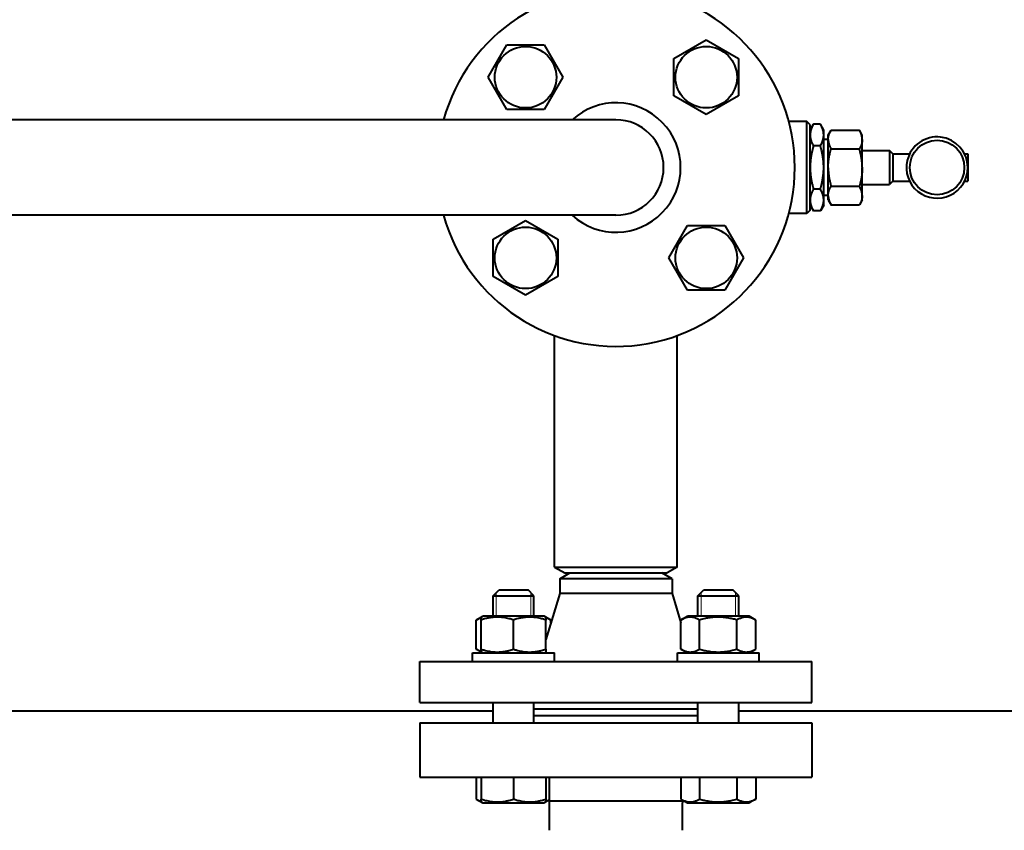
# Model space of a CAD drawing. Header units: millimetres. Extents: x -4428 to 3866, y -3426 to 3855.
# Tile 10 of 191: x -2740 to -2451, y -2718 to -2480. Entities that reach past the tile are written whole.
import ezdxf

# ---------------------------------------------------------------- set-up
doc = ezdxf.new("R2010")
doc.units = ezdxf.units.MM
doc.linetypes.add('K5LT_BASIC', pattern=[0])
doc.linetypes.add('K5LT_THIN', pattern=[0])
doc.layers.add('Системный слой', color=7, linetype='Continuous')
doc.styles.add('KDIMTEXTSTYLE', font='GOST_AU.SHX', dxfattribs={"width": 0.96, "oblique": 15, "height": 5})
doc.dimstyles.new('KDIMSTYLE (1.00)', dxfattribs={"dimtxt": 5, "dimasz": 1, "dimexe": 2, "dimexo": 0, "dimgap": 1, "dimtad": 1, "dimtxsty": 'KDIMTEXTSTYLE', "dimsah": 1, "dimcen": 0, "dimdle": 1, "dimadec": 0, "dimazin": 0, "dimtfac": 0.667, "dimtmove": 0, "dimatfit": 3, "dimfxl": 1, "dimtvp": 1, "dimtolj": 1, "dimtzin": 0, "dimarcsym": 0})

# ---------------------------------------------------------------- blocks, each defined once
blk = doc.blocks.new('KDIMARROW_01')
at = {"layer": 'Системный слой'}
blk.add_hatch(color=0, dxfattribs=at).paths.add_polyline_path([(0, 0), (-5, 0.66), (-4.5, 0), (-5, -0.66)])
at = {"layer": 'Системный слой', "color": 0, "linetype": 'K5LT_THIN', "lineweight": 20}
for p, q in [((-4.5, 0), (-5, 0.66)), ((-5, 0.66), (0, 0)), ((0, 0), (-5, -0.66)), ((-5, -0.66), (-4.5, 0)), ((0, 0), (-1, 0))]:
    blk.add_line(p, q, dxfattribs=at)
blk = doc.blocks.new('U22')
at = {"layer": 'Системный слой', "color": 150, "linetype": 'K5LT_BASIC', "lineweight": 40, "true_color": 0x0080ff}
for p, q in [((-2602.82, -2497.08), (-2597.34, -2487.58)), ((-2597.34, -2487.58), (-2586.37, -2487.58)), ((-2586.37, -2487.58), (-2580.88, -2497.08)), ((-2548.32, -2491.59), (-2538.82, -2486.11)), ((-2538.82, -2486.11), (-2529.32, -2491.59)), ((-2548.32, -2502.56), (-2548.32, -2491.59)), ((-2529.32, -2491.59), (-2529.32, -2502.56)), ((-2597.34, -2506.58), (-2602.82, -2497.08)), ((-2580.88, -2497.08), (-2586.37, -2506.58)), ((-2538.82, -2508.04), (-2548.32, -2502.56)), ((-2529.32, -2502.56), (-2538.82, -2508.04)), ((-2586.37, -2506.58), (-2597.34, -2506.58)), ((-2565.34, -2509.59), (-2793.34, -2509.59)), ((-2509.34, -2510.09), (-2514.6, -2510.09)), ((-2508.34, -2511.09), (-2509.34, -2510.09)), ((-2509.34, -2537.09), (-2509.34, -2510.09)), ((-2508.34, -2512.59), (-2507.35, -2510.89)), ((-2508.34, -2536.09), (-2508.34, -2511.09)), ((-2505.32, -2510.89), (-2507.35, -2510.89)), ((-2505.32, -2510.89), (-2507.35, -2510.89)), ((-2504.34, -2512.59), (-2505.32, -2510.89)), ((-2504.34, -2512.97), (-2504.34, -2512.59)), ((-2504.34, -2534.59), (-2504.34, -2512.97)), ((-2503.03, -2514.09), (-2502.18, -2512.62)), ((-2503.03, -2515.32), (-2503.03, -2514.09)), ((-2502.18, -2512.62), (-2493.87, -2512.62)), ((-2493.03, -2514.09), (-2493.87, -2512.62)), ((-2493.03, -2515.32), (-2493.03, -2514.09)), ((-2503.03, -2515.4), (-2504.34, -2515.4)), ((-2503.03, -2515.4), (-2503.03, -2515.32)), ((-2503.03, -2523.51), (-2503.03, -2515.4)), ((-2493.03, -2515.32), (-2493.03, -2515.4)), ((-2493.03, -2523.51), (-2493.03, -2515.4)), ((-2505.32, -2517.24), (-2507.35, -2517.24)), ((-2505.32, -2517.24), (-2507.35, -2517.24)), ((-2507.35, -2517.24), (-2507.35, -2517.24)), ((-2505.32, -2517.24), (-2505.32, -2517.24)), ((-2502.18, -2518.11), (-2493.87, -2518.11)), ((-2493.03, -2518.59), (-2485.03, -2518.59)), ((-2485.03, -2518.59), (-2485.03, -2528.59)), ((-2484.03, -2519.59), (-2485.03, -2518.59)), ((-2484.03, -2519.59), (-2479.13, -2519.59)), ((-2484.03, -2519.59), (-2484.03, -2527.59)), ((-2463.01, -2519.59), (-2462.03, -2519.59)), ((-2462.03, -2519.59), (-2462.03, -2527.59)), ((-2503.03, -2523.67), (-2503.03, -2523.51)), ((-2503.03, -2531.78), (-2503.03, -2523.67)), ((-2493.03, -2523.51), (-2493.03, -2523.67)), ((-2493.03, -2531.78), (-2493.03, -2523.67)), ((-2493.03, -2528.59), (-2485.03, -2528.59)), ((-2484.03, -2527.59), (-2485.03, -2528.59)), ((-2484.03, -2527.59), (-2479.13, -2527.59)), ((-2463.01, -2527.59), (-2462.03, -2527.59)), ((-2505.32, -2529.94), (-2507.35, -2529.94)), ((-2505.32, -2529.94), (-2507.35, -2529.94)), ((-2507.35, -2529.94), (-2507.35, -2529.94)), ((-2505.32, -2529.94), (-2505.32, -2529.94)), ((-2502.18, -2529.08), (-2493.87, -2529.08)), ((-2503.03, -2531.78), (-2504.34, -2531.78)), ((-2503.03, -2531.86), (-2503.03, -2531.78)), ((-2503.03, -2533.09), (-2503.03, -2531.86)), ((-2503.03, -2533.09), (-2502.18, -2534.56)), ((-2493.03, -2533.09), (-2493.87, -2534.56)), ((-2493.03, -2531.78), (-2493.03, -2531.86)), ((-2493.03, -2533.09), (-2493.03, -2531.86)), ((-2509.34, -2537.09), (-2514.6, -2537.09)), ((-2508.34, -2536.09), (-2509.34, -2537.09)), ((-2508.34, -2534.59), (-2507.35, -2536.29)), ((-2505.32, -2536.29), (-2507.35, -2536.29)), ((-2505.32, -2536.29), (-2507.35, -2536.29)), ((-2504.34, -2534.59), (-2505.32, -2536.29)), ((-2502.18, -2534.56), (-2493.87, -2534.56)), ((-2565.34, -2537.59), (-2793.34, -2537.59)), ((-2601.35, -2544.62), (-2591.85, -2539.14)), ((-2591.85, -2539.14), (-2582.35, -2544.62)), ((-2549.79, -2550.11), (-2544.3, -2540.61)), ((-2544.3, -2540.61), (-2533.34, -2540.61)), ((-2533.34, -2540.61), (-2527.85, -2550.11)), ((-2601.35, -2555.59), (-2601.35, -2544.62)), ((-2582.35, -2544.62), (-2582.35, -2555.59)), ((-2544.3, -2559.61), (-2549.79, -2550.11)), ((-2527.85, -2550.11), (-2533.34, -2559.61)), ((-2591.85, -2561.08), (-2601.35, -2555.59)), ((-2582.35, -2555.59), (-2591.85, -2561.08)), ((-2533.34, -2559.61), (-2544.3, -2559.61)), ((-2583.34, -2640.86), (-2583.34, -2572.91)), ((-2547.34, -2640.86), (-2547.34, -2572.91)), ((-2583.34, -2640.86), (-2580.34, -2642.59)), ((-2583.34, -2640.86), (-2547.34, -2640.86)), ((-2547.34, -2640.86), (-2550.34, -2642.59)), ((-2581.84, -2644.32), (-2578.84, -2642.59)), ((-2581.84, -2644.32), (-2581.84, -2648.59)), ((-2548.84, -2644.32), (-2581.84, -2644.32)), ((-2580.34, -2642.59), (-2550.34, -2642.59)), ((-2548.84, -2644.32), (-2551.84, -2642.59)), ((-2548.84, -2644.32), (-2548.84, -2648.59)), ((-2601.39, -2649.34), (-2599.64, -2647.59)), ((-2601.39, -2655.29), (-2601.39, -2649.34)), ((-2601.39, -2649.34), (-2589.39, -2649.34)), ((-2599.64, -2647.59), (-2591.14, -2647.59)), ((-2589.39, -2649.34), (-2591.14, -2647.59)), ((-2589.39, -2655.29), (-2589.39, -2649.34)), ((-2581.84, -2648.59), (-2585.89, -2662.1)), ((-2548.84, -2648.59), (-2581.84, -2648.59)), ((-2548.84, -2648.59), (-2546.25, -2657.2)), ((-2541.28, -2649.34), (-2539.53, -2647.59)), ((-2541.28, -2655.29), (-2541.28, -2649.34)), ((-2541.28, -2649.34), (-2535.28, -2649.34)), ((-2539.53, -2647.59), (-2535.28, -2647.59)), ((-2535.28, -2647.59), (-2531.03, -2647.59)), ((-2535.28, -2649.34), (-2529.28, -2649.34)), ((-2529.28, -2649.34), (-2531.03, -2647.59)), ((-2529.28, -2655.29), (-2529.28, -2649.34)), ((-2606.36, -2656.41), (-2604.41, -2655.29)), ((-2604.89, -2655.57), (-2604.41, -2655.29)), ((-2604.89, -2656.41), (-2604.89, -2655.57)), ((-2586.36, -2655.29), (-2604.41, -2655.29)), ((-2584.42, -2656.41), (-2586.36, -2655.29)), ((-2585.89, -2655.57), (-2586.36, -2655.29)), ((-2585.89, -2655.57), (-2585.89, -2656.41)), ((-2546.25, -2656.41), (-2544.31, -2655.29)), ((-2526.26, -2655.29), (-2544.31, -2655.29)), ((-2524.31, -2656.41), (-2526.26, -2655.29)), ((-2606.36, -2664.97), (-2606.36, -2656.41)), ((-2604.89, -2664.97), (-2604.89, -2656.41)), ((-2595.39, -2664.97), (-2595.39, -2656.41)), ((-2585.89, -2664.97), (-2585.89, -2656.41)), ((-2584.42, -2657.2), (-2584.42, -2656.41)), ((-2546.25, -2664.97), (-2546.25, -2656.41)), ((-2540.77, -2664.97), (-2540.77, -2656.41)), ((-2529.8, -2664.97), (-2529.8, -2656.41)), ((-2524.31, -2664.97), (-2524.31, -2656.41)), ((-2607.39, -2668.59), (-2607.39, -2666.09)), ((-2607.39, -2666.09), (-2583.39, -2666.09)), ((-2604.41, -2666.09), (-2606.36, -2664.97)), ((-2604.89, -2665.82), (-2604.89, -2664.97)), ((-2604.41, -2666.09), (-2604.89, -2665.82)), ((-2586.36, -2666.09), (-2585.89, -2665.82)), ((-2585.89, -2664.97), (-2585.89, -2665.82)), ((-2583.39, -2668.59), (-2583.39, -2666.09)), ((-2547.28, -2668.59), (-2547.28, -2666.09)), ((-2547.28, -2666.09), (-2523.28, -2666.09)), ((-2544.31, -2666.09), (-2546.25, -2664.97)), ((-2526.26, -2666.09), (-2524.31, -2664.97)), ((-2523.28, -2668.59), (-2523.28, -2666.09)), ((-2622.84, -2680.59), (-2622.84, -2668.59)), ((-2622.84, -2668.59), (-2507.84, -2668.59)), ((-2507.84, -2680.59), (-2507.84, -2668.59)), ((-2622.84, -2680.59), (-2507.84, -2680.59)), ((-2601.39, -2686.59), (-2601.39, -2680.59)), ((-2589.39, -2686.59), (-2589.39, -2680.59)), ((-2541.28, -2686.59), (-2541.28, -2680.59)), ((-2529.28, -2686.59), (-2529.28, -2680.59)), ((-2962.82, -2683.09), (-2601.39, -2683.09)), ((-2541.28, -2682.59), (-2589.39, -2682.59)), ((-2541.28, -2684.59), (-2589.39, -2684.59)), ((-2529.28, -2683.09), (-2351.39, -2683.09)), ((-2622.84, -2686.59), (-2507.84, -2686.59)), ((-2622.84, -2686.59), (-2622.84, -2702.59)), ((-2507.84, -2686.59), (-2507.84, -2702.59)), ((-2622.84, -2702.59), (-2507.84, -2702.59)), ((-2606.36, -2702.59), (-2606.36, -2708.97)), ((-2604.89, -2702.59), (-2604.89, -2708.97)), ((-2595.39, -2702.59), (-2595.39, -2708.97)), ((-2585.89, -2702.59), (-2585.89, -2708.97)), ((-2584.84, -2709.59), (-2584.84, -2702.59)), ((-2546.25, -2702.59), (-2546.25, -2708.97)), ((-2540.77, -2702.59), (-2540.77, -2708.97)), ((-2529.8, -2702.59), (-2529.8, -2708.97)), ((-2524.31, -2702.59), (-2524.31, -2708.97)), ((-2606.36, -2708.97), (-2604.41, -2710.09)), ((-2604.89, -2709.82), (-2604.89, -2708.97)), ((-2604.89, -2709.82), (-2604.41, -2710.09)), ((-2604.41, -2710.09), (-2595.39, -2710.09)), ((-2595.39, -2710.09), (-2586.36, -2710.09)), ((-2584.84, -2709.21), (-2586.36, -2710.09)), ((-2585.89, -2709.82), (-2586.36, -2710.09)), ((-2585.89, -2708.97), (-2585.89, -2709.82)), ((-2565.34, -2709.59), (-2584.86, -2709.59)), ((-2584.84, -2718.15), (-2584.84, -2710.09)), ((-2584.84, -2718.15), (-2584.84, -2710.09)), ((-2545.81, -2709.59), (-2565.34, -2709.59)), ((-2546.25, -2708.97), (-2544.31, -2710.09)), ((-2545.84, -2709.59), (-2545.84, -2709.21)), ((-2545.84, -2718.15), (-2545.84, -2710.09)), ((-2544.78, -2709.82), (-2544.31, -2710.09)), ((-2544.31, -2710.09), (-2526.26, -2710.09)), ((-2524.31, -2708.97), (-2526.26, -2710.09)), ((-2525.78, -2709.82), (-2526.26, -2710.09))]:
    blk.add_line(p, q, dxfattribs=at)
at = {"layer": 'Системный слой', "color": 7, "linetype": 'K5LT_THIN', "lineweight": 20}
for p, q in [((-2600.44, -2649.34), (-2600.44, -2648.39)), ((-2600.44, -2655.29), (-2600.44, -2649.34)), ((-2590.34, -2649.34), (-2590.34, -2648.39)), ((-2590.34, -2655.29), (-2590.34, -2649.34)), ((-2540.34, -2649.34), (-2540.34, -2648.39)), ((-2540.34, -2655.29), (-2540.34, -2649.34)), ((-2530.23, -2649.34), (-2530.23, -2648.39)), ((-2530.23, -2655.29), (-2530.23, -2649.34))]:
    blk.add_line(p, q, dxfattribs=at)
at = {"layer": 'Системный слой', "color": 150, "linetype": 'K5LT_BASIC', "lineweight": 40, "true_color": 0x0080ff}
for centre, radius in [((-2591.85, -2497.08), 9.03), ((-2538.82, -2497.08), 9.03), ((-2471.07, -2523.59), 8), ((-2591.85, -2550.11), 9.03), ((-2538.82, -2550.11), 9.03)]:
    blk.add_circle(centre, radius, dxfattribs=at)
for centre, radius, start, end in [((-2565.34, -2523.59), 52.5, 195.466, 164.534), ((-2565.34, -2523.59), 19, 227.4631, 132.5369), ((-2565.34, -2523.59), 14, 0, 90), ((-2471.07, -2523.59), 9, 0, 166.8061), ((-2471.07, -2523.59), 9, 166.8061, 0), ((-2565.34, -2523.59), 14, 270, 0), ((-2589.84, -2710.09), 5, 0, 5.7392), ((-2540.84, -2710.09), 5, 174.2608, 180)]:
    blk.add_arc(centre, radius, start, end, dxfattribs=at)
for points, knots in [([(-2507.35, -2510.89), (-2507.38, -2510.94), (-2507.43, -2511.03), (-2507.51, -2511.17), (-2507.58, -2511.31), (-2507.65, -2511.44), (-2507.7, -2511.54), (-2507.76, -2511.68), (-2507.83, -2511.82), (-2507.9, -2511.98), (-2507.95, -2512.12), (-2508.02, -2512.3), (-2508.09, -2512.5), (-2508.16, -2512.74), (-2508.21, -2512.96), (-2508.25, -2513.18), (-2508.29, -2513.37), (-2508.31, -2513.57), (-2508.33, -2513.77), (-2508.33, -2513.93), (-2508.34, -2514.06), (-2508.33, -2514.18), (-2508.33, -2514.33), (-2508.32, -2514.51), (-2508.3, -2514.68), (-2508.27, -2514.85), (-2508.24, -2515.02), (-2508.2, -2515.19), (-2508.16, -2515.36), (-2508.12, -2515.53), (-2508.06, -2515.69), (-2508.01, -2515.85), (-2507.95, -2516.01), (-2507.89, -2516.17), (-2507.82, -2516.33), (-2507.75, -2516.48), (-2507.65, -2516.69), (-2507.52, -2516.94), (-2507.41, -2517.14), (-2507.35, -2517.24)], [0, 0, 0, 0, 0.021343, 0.043533, 0.071123, 0.087791, 0.104972, 0.119509, 0.153992, 0.173766, 0.196423, 0.220741, 0.25625, 0.293067, 0.33119, 0.361524, 0.392296, 0.423321, 0.454168, 0.484129, 0.499989, 0.513378, 0.5414, 0.568831, 0.595607, 0.622341, 0.648922, 0.675372, 0.701575, 0.727659, 0.753416, 0.778961, 0.8042, 0.829342, 0.854208, 0.878893, 0.903315, 0.95184, 1, 1, 1, 1]), ([(-2504.56, -2512.59), (-2504.66, -2512.28), (-2504.88, -2511.71), (-2505.17, -2511.15), (-2505.32, -2510.89)], [0, 0, 0, 0, 2.71619, 5, 5, 5, 5]), ([(-2505.32, -2517.24), (-2505.13, -2516.91), (-2504.86, -2516.38), (-2504.6, -2515.68), (-2504.46, -2515.18), (-2504.38, -2514.77), (-2504.34, -2514.38), (-2504.33, -2513.99), (-2504.36, -2513.59), (-2504.41, -2513.22), (-2504.48, -2512.89), (-2504.53, -2512.69), (-2504.56, -2512.59)], [0, 0, 0, 0, 2.801784, 4.549931, 5.913451, 6.988947, 7.959876, 9.162695, 10.22983, 11.278412, 12.199928, 13, 13, 13, 13]), ([(-2503.03, -2515.32), (-2503.03, -2515.28), (-2503.02, -2515.2), (-2503.02, -2515.07), (-2503.01, -2514.95), (-2502.99, -2514.83), (-2502.98, -2514.72), (-2502.96, -2514.6), (-2502.93, -2514.49), (-2502.91, -2514.38), (-2502.88, -2514.27), (-2502.85, -2514.16), (-2502.83, -2514.06), (-2502.8, -2513.97), (-2502.76, -2513.88), (-2502.73, -2513.78), (-2502.69, -2513.67), (-2502.63, -2513.52), (-2502.55, -2513.34), (-2502.47, -2513.16), (-2502.39, -2513.02), (-2502.34, -2512.92), (-2502.3, -2512.83), (-2502.24, -2512.74), (-2502.2, -2512.66), (-2502.18, -2512.62)], [0, 0, 0, 0, 0.045914, 0.090991, 0.135419, 0.179029, 0.222429, 0.264696, 0.306155, 0.346405, 0.386246, 0.424456, 0.461438, 0.496379, 0.530503, 0.565597, 0.602481, 0.657325, 0.726408, 0.802576, 0.856993, 0.891594, 0.913459, 0.956904, 1, 1, 1, 1]), ([(-2493.03, -2515.32), (-2493.03, -2515.28), (-2493.03, -2515.2), (-2493.04, -2515.07), (-2493.05, -2514.95), (-2493.06, -2514.83), (-2493.08, -2514.72), (-2493.1, -2514.6), (-2493.12, -2514.49), (-2493.14, -2514.38), (-2493.17, -2514.27), (-2493.2, -2514.16), (-2493.23, -2514.06), (-2493.26, -2513.97), (-2493.29, -2513.88), (-2493.32, -2513.78), (-2493.37, -2513.67), (-2493.42, -2513.52), (-2493.5, -2513.34), (-2493.59, -2513.16), (-2493.66, -2513.02), (-2493.71, -2512.92), (-2493.76, -2512.83), (-2493.81, -2512.74), (-2493.85, -2512.66), (-2493.87, -2512.62)], [0, 0, 0, 0, 0.045914, 0.090991, 0.135419, 0.179029, 0.222429, 0.264696, 0.306155, 0.346405, 0.386246, 0.424456, 0.461438, 0.496379, 0.530503, 0.565597, 0.602481, 0.657325, 0.726408, 0.802576, 0.856993, 0.891594, 0.913459, 0.956904, 1, 1, 1, 1]), ([(-2503.03, -2515.4), (-2503.03, -2515.45), (-2503.02, -2515.53), (-2503.02, -2515.65), (-2503.01, -2515.78), (-2502.99, -2515.9), (-2502.98, -2516.01), (-2502.96, -2516.13), (-2502.93, -2516.24), (-2502.91, -2516.35), (-2502.88, -2516.46), (-2502.85, -2516.56), (-2502.83, -2516.66), (-2502.8, -2516.76), (-2502.76, -2516.85), (-2502.73, -2516.95), (-2502.69, -2517.06), (-2502.63, -2517.21), (-2502.55, -2517.39), (-2502.47, -2517.56), (-2502.39, -2517.71), (-2502.34, -2517.81), (-2502.3, -2517.9), (-2502.24, -2517.99), (-2502.2, -2518.07), (-2502.18, -2518.11)], [0, 0, 0, 0, 0.045914, 0.090991, 0.135419, 0.179029, 0.222429, 0.264696, 0.306155, 0.346405, 0.386246, 0.424456, 0.461438, 0.496379, 0.530503, 0.565597, 0.602481, 0.657325, 0.726408, 0.802576, 0.856993, 0.891594, 0.913459, 0.956904, 1, 1, 1, 1]), ([(-2493.03, -2515.4), (-2493.03, -2515.45), (-2493.03, -2515.53), (-2493.04, -2515.65), (-2493.05, -2515.78), (-2493.06, -2515.9), (-2493.08, -2516.01), (-2493.1, -2516.13), (-2493.12, -2516.24), (-2493.14, -2516.35), (-2493.17, -2516.46), (-2493.2, -2516.56), (-2493.23, -2516.66), (-2493.26, -2516.76), (-2493.29, -2516.85), (-2493.32, -2516.95), (-2493.37, -2517.06), (-2493.42, -2517.21), (-2493.5, -2517.39), (-2493.59, -2517.56), (-2493.66, -2517.71), (-2493.71, -2517.81), (-2493.76, -2517.9), (-2493.81, -2517.99), (-2493.85, -2518.07), (-2493.87, -2518.11)], [0, 0, 0, 0, 0.045914, 0.090991, 0.135419, 0.179029, 0.222429, 0.264696, 0.306155, 0.346405, 0.386246, 0.424456, 0.461438, 0.496379, 0.530503, 0.565597, 0.602481, 0.657325, 0.726408, 0.802576, 0.856993, 0.891594, 0.913459, 0.956904, 1, 1, 1, 1]), ([(-2507.35, -2517.24), (-2507.38, -2517.33), (-2507.43, -2517.51), (-2507.51, -2517.81), (-2507.58, -2518.08), (-2507.65, -2518.34), (-2507.7, -2518.54), (-2507.76, -2518.82), (-2507.83, -2519.11), (-2507.9, -2519.43), (-2507.95, -2519.71), (-2508.02, -2520.06), (-2508.09, -2520.47), (-2508.16, -2520.94), (-2508.21, -2521.39), (-2508.25, -2521.81), (-2508.28, -2522.09), (-2508.3, -2522.36), (-2508.31, -2522.62), (-2508.33, -2523), (-2508.33, -2523.33), (-2508.34, -2523.58), (-2508.33, -2523.83), (-2508.33, -2524.03), (-2508.32, -2524.27), (-2508.31, -2524.5), (-2508.3, -2524.82), (-2508.27, -2525.17), (-2508.24, -2525.51), (-2508.2, -2525.85), (-2508.16, -2526.18), (-2508.12, -2526.51), (-2508.06, -2526.84), (-2508.01, -2527.17), (-2507.95, -2527.49), (-2507.89, -2527.8), (-2507.82, -2528.12), (-2507.73, -2528.53), (-2507.63, -2528.94), (-2507.52, -2529.34), (-2507.44, -2529.64), (-2507.38, -2529.84), (-2507.35, -2529.94)], [0, 0, 0, 0, 0.021343, 0.043533, 0.071123, 0.087791, 0.104972, 0.119509, 0.153992, 0.173766, 0.196423, 0.220741, 0.25625, 0.293067, 0.33119, 0.361524, 0.392296, 0.397069, 0.423321, 0.454168, 0.484129, 0.499989, 0.513378, 0.5414, 0.547205, 0.568831, 0.595607, 0.622341, 0.648922, 0.675446, 0.701575, 0.727659, 0.753416, 0.778961, 0.8042, 0.829342, 0.854208, 0.878893, 0.927657, 0.95184, 0.975953, 1, 1, 1, 1]), ([(-2505.32, -2529.94), (-2505.29, -2529.85), (-2505.24, -2529.67), (-2505.16, -2529.38), (-2505.09, -2529.1), (-2505.02, -2528.84), (-2504.97, -2528.64), (-2504.91, -2528.37), (-2504.84, -2528.08), (-2504.78, -2527.75), (-2504.72, -2527.47), (-2504.66, -2527.12), (-2504.59, -2526.71), (-2504.52, -2526.25), (-2504.46, -2525.8), (-2504.42, -2525.37), (-2504.4, -2525.09), (-2504.38, -2524.83), (-2504.36, -2524.56), (-2504.35, -2524.19), (-2504.34, -2523.86), (-2504.34, -2523.6), (-2504.34, -2523.36), (-2504.34, -2523.15), (-2504.35, -2522.92), (-2504.36, -2522.68), (-2504.38, -2522.36), (-2504.4, -2522.02), (-2504.43, -2521.68), (-2504.47, -2521.34), (-2504.51, -2521), (-2504.56, -2520.67), (-2504.61, -2520.34), (-2504.66, -2520.02), (-2504.72, -2519.7), (-2504.79, -2519.38), (-2504.85, -2519.06), (-2504.95, -2518.65), (-2505.05, -2518.25), (-2505.15, -2517.84), (-2505.23, -2517.54), (-2505.29, -2517.34), (-2505.32, -2517.24)], [0, 0, 0, 0, 0.021343, 0.043533, 0.071123, 0.087791, 0.104972, 0.119509, 0.153992, 0.173766, 0.196423, 0.220741, 0.25625, 0.293067, 0.33119, 0.361524, 0.392296, 0.397069, 0.423321, 0.454168, 0.484129, 0.499989, 0.513378, 0.5414, 0.547205, 0.568831, 0.595607, 0.622341, 0.648922, 0.675446, 0.701575, 0.727659, 0.753416, 0.778961, 0.8042, 0.829342, 0.854208, 0.878893, 0.927657, 0.95184, 0.975953, 1, 1, 1, 1]), ([(-2503.03, -2523.51), (-2503.03, -2523.43), (-2503.02, -2523.26), (-2503.02, -2523.01), (-2503.01, -2522.77), (-2502.99, -2522.53), (-2502.98, -2522.29), (-2502.96, -2522.06), (-2502.93, -2521.84), (-2502.91, -2521.61), (-2502.88, -2521.4), (-2502.85, -2521.19), (-2502.83, -2520.99), (-2502.8, -2520.8), (-2502.76, -2520.61), (-2502.73, -2520.42), (-2502.69, -2520.19), (-2502.62, -2519.85), (-2502.54, -2519.49), (-2502.45, -2519.14), (-2502.39, -2518.9), (-2502.34, -2518.7), (-2502.3, -2518.53), (-2502.24, -2518.33), (-2502.2, -2518.18), (-2502.18, -2518.11)], [0, 0, 0, 0, 0.045914, 0.090991, 0.135419, 0.179029, 0.222429, 0.264696, 0.306155, 0.346405, 0.386246, 0.424456, 0.461438, 0.496379, 0.530503, 0.565597, 0.602481, 0.657325, 0.758193, 0.802576, 0.856993, 0.891594, 0.913459, 0.956904, 1, 1, 1, 1]), ([(-2493.03, -2523.51), (-2493.03, -2523.43), (-2493.03, -2523.26), (-2493.04, -2523.01), (-2493.05, -2522.77), (-2493.06, -2522.53), (-2493.08, -2522.29), (-2493.1, -2522.06), (-2493.12, -2521.84), (-2493.14, -2521.61), (-2493.17, -2521.4), (-2493.2, -2521.19), (-2493.23, -2520.99), (-2493.26, -2520.8), (-2493.29, -2520.61), (-2493.32, -2520.42), (-2493.37, -2520.19), (-2493.44, -2519.85), (-2493.51, -2519.49), (-2493.6, -2519.14), (-2493.66, -2518.9), (-2493.71, -2518.7), (-2493.76, -2518.53), (-2493.81, -2518.33), (-2493.85, -2518.18), (-2493.87, -2518.11)], [0, 0, 0, 0, 0.045914, 0.090991, 0.135419, 0.179029, 0.222429, 0.264696, 0.306155, 0.346405, 0.386246, 0.424456, 0.461438, 0.496379, 0.530503, 0.565597, 0.602481, 0.657325, 0.758193, 0.802576, 0.856993, 0.891594, 0.913459, 0.956904, 1, 1, 1, 1]), ([(-2503.03, -2523.67), (-2503.03, -2523.76), (-2503.02, -2523.92), (-2503.02, -2524.17), (-2503.01, -2524.41), (-2502.99, -2524.65), (-2502.98, -2524.89), (-2502.96, -2525.12), (-2502.93, -2525.35), (-2502.91, -2525.57), (-2502.88, -2525.78), (-2502.85, -2525.99), (-2502.83, -2526.19), (-2502.8, -2526.38), (-2502.76, -2526.57), (-2502.73, -2526.76), (-2502.69, -2526.99), (-2502.62, -2527.34), (-2502.54, -2527.69), (-2502.45, -2528.05), (-2502.39, -2528.28), (-2502.34, -2528.48), (-2502.3, -2528.66), (-2502.24, -2528.85), (-2502.2, -2529), (-2502.18, -2529.08)], [0, 0, 0, 0, 0.045914, 0.090991, 0.135419, 0.179029, 0.222429, 0.264696, 0.306155, 0.346405, 0.386246, 0.424456, 0.461438, 0.496379, 0.530503, 0.565597, 0.602481, 0.657325, 0.758193, 0.802576, 0.856993, 0.891594, 0.913459, 0.956904, 1, 1, 1, 1]), ([(-2493.03, -2523.67), (-2493.03, -2523.76), (-2493.03, -2523.92), (-2493.04, -2524.17), (-2493.05, -2524.41), (-2493.06, -2524.65), (-2493.08, -2524.89), (-2493.1, -2525.12), (-2493.12, -2525.35), (-2493.14, -2525.57), (-2493.17, -2525.78), (-2493.2, -2525.99), (-2493.23, -2526.19), (-2493.26, -2526.38), (-2493.29, -2526.57), (-2493.32, -2526.76), (-2493.37, -2526.99), (-2493.44, -2527.34), (-2493.51, -2527.69), (-2493.6, -2528.05), (-2493.66, -2528.28), (-2493.71, -2528.48), (-2493.76, -2528.66), (-2493.81, -2528.85), (-2493.85, -2529), (-2493.87, -2529.08)], [0, 0, 0, 0, 0.045914, 0.090991, 0.135419, 0.179029, 0.222429, 0.264696, 0.306155, 0.346405, 0.386246, 0.424456, 0.461438, 0.496379, 0.530503, 0.565597, 0.602481, 0.657325, 0.758193, 0.802576, 0.856993, 0.891594, 0.913459, 0.956904, 1, 1, 1, 1]), ([(-2507.35, -2529.94), (-2507.38, -2529.99), (-2507.43, -2530.08), (-2507.51, -2530.23), (-2507.58, -2530.36), (-2507.65, -2530.49), (-2507.7, -2530.59), (-2507.76, -2530.73), (-2507.83, -2530.88), (-2507.9, -2531.04), (-2507.95, -2531.18), (-2508.02, -2531.35), (-2508.09, -2531.56), (-2508.16, -2531.79), (-2508.21, -2532.02), (-2508.25, -2532.23), (-2508.29, -2532.42), (-2508.31, -2532.62), (-2508.33, -2532.82), (-2508.33, -2532.99), (-2508.34, -2533.11), (-2508.33, -2533.24), (-2508.33, -2533.38), (-2508.32, -2533.56), (-2508.3, -2533.73), (-2508.27, -2533.91), (-2508.24, -2534.08), (-2508.2, -2534.25), (-2508.16, -2534.41), (-2508.12, -2534.58), (-2508.06, -2534.74), (-2508.01, -2534.91), (-2507.95, -2535.07), (-2507.89, -2535.22), (-2507.82, -2535.38), (-2507.75, -2535.54), (-2507.65, -2535.74), (-2507.52, -2535.99), (-2507.41, -2536.19), (-2507.35, -2536.29)], [0, 0, 0, 0, 0.021343, 0.043533, 0.071123, 0.087791, 0.104972, 0.119509, 0.153992, 0.173766, 0.196423, 0.220741, 0.25625, 0.293067, 0.33119, 0.361524, 0.392296, 0.423321, 0.454168, 0.484129, 0.499989, 0.513378, 0.5414, 0.568831, 0.595607, 0.622341, 0.648922, 0.675372, 0.701575, 0.727659, 0.753416, 0.778961, 0.8042, 0.829342, 0.854208, 0.878893, 0.903315, 0.95184, 1, 1, 1, 1]), ([(-2505.32, -2536.29), (-2505.29, -2536.25), (-2505.24, -2536.16), (-2505.16, -2536.01), (-2505.09, -2535.87), (-2505.02, -2535.74), (-2504.97, -2535.64), (-2504.91, -2535.51), (-2504.84, -2535.36), (-2504.78, -2535.2), (-2504.72, -2535.06), (-2504.66, -2534.88), (-2504.59, -2534.68), (-2504.52, -2534.44), (-2504.46, -2534.22), (-2504.42, -2534.01), (-2504.39, -2533.81), (-2504.36, -2533.61), (-2504.35, -2533.42), (-2504.34, -2533.25), (-2504.34, -2533.12), (-2504.34, -2533), (-2504.34, -2532.85), (-2504.36, -2532.68), (-2504.38, -2532.5), (-2504.4, -2532.33), (-2504.43, -2532.16), (-2504.47, -2531.99), (-2504.51, -2531.82), (-2504.56, -2531.66), (-2504.61, -2531.49), (-2504.66, -2531.33), (-2504.72, -2531.17), (-2504.79, -2531.01), (-2504.85, -2530.85), (-2504.92, -2530.7), (-2505.02, -2530.5), (-2505.15, -2530.24), (-2505.26, -2530.04), (-2505.32, -2529.94)], [0, 0, 0, 0, 0.021343, 0.043533, 0.071123, 0.087791, 0.104972, 0.119509, 0.153992, 0.173766, 0.196423, 0.220741, 0.25625, 0.293067, 0.33119, 0.361524, 0.392296, 0.423321, 0.454168, 0.484129, 0.499989, 0.513378, 0.5414, 0.568831, 0.595607, 0.622341, 0.648922, 0.675372, 0.701575, 0.727659, 0.753416, 0.778961, 0.8042, 0.829342, 0.854208, 0.878893, 0.903315, 0.95184, 1, 1, 1, 1]), ([(-2503.03, -2531.78), (-2503.03, -2531.74), (-2503.02, -2531.65), (-2503.02, -2531.53), (-2503.01, -2531.41), (-2502.99, -2531.29), (-2502.98, -2531.17), (-2502.96, -2531.05), (-2502.93, -2530.94), (-2502.91, -2530.83), (-2502.88, -2530.72), (-2502.85, -2530.62), (-2502.83, -2530.52), (-2502.8, -2530.42), (-2502.76, -2530.33), (-2502.73, -2530.23), (-2502.69, -2530.12), (-2502.63, -2529.98), (-2502.55, -2529.8), (-2502.47, -2529.62), (-2502.39, -2529.47), (-2502.34, -2529.37), (-2502.3, -2529.29), (-2502.24, -2529.19), (-2502.2, -2529.11), (-2502.18, -2529.08)], [0, 0, 0, 0, 0.045914, 0.090991, 0.135419, 0.179029, 0.222429, 0.264696, 0.306155, 0.346405, 0.386246, 0.424456, 0.461438, 0.496379, 0.530503, 0.565597, 0.602481, 0.657325, 0.726408, 0.802576, 0.856993, 0.891594, 0.913459, 0.956904, 1, 1, 1, 1]), ([(-2493.03, -2531.78), (-2493.03, -2531.74), (-2493.03, -2531.65), (-2493.04, -2531.53), (-2493.05, -2531.41), (-2493.06, -2531.29), (-2493.08, -2531.17), (-2493.1, -2531.05), (-2493.12, -2530.94), (-2493.14, -2530.83), (-2493.17, -2530.72), (-2493.2, -2530.62), (-2493.23, -2530.52), (-2493.26, -2530.42), (-2493.29, -2530.33), (-2493.32, -2530.23), (-2493.37, -2530.12), (-2493.42, -2529.98), (-2493.5, -2529.8), (-2493.59, -2529.62), (-2493.66, -2529.47), (-2493.71, -2529.37), (-2493.76, -2529.29), (-2493.81, -2529.19), (-2493.85, -2529.11), (-2493.87, -2529.08)], [0, 0, 0, 0, 0.045914, 0.090991, 0.135419, 0.179029, 0.222429, 0.264696, 0.306155, 0.346405, 0.386246, 0.424456, 0.461438, 0.496379, 0.530503, 0.565597, 0.602481, 0.657325, 0.726408, 0.802576, 0.856993, 0.891594, 0.913459, 0.956904, 1, 1, 1, 1]), ([(-2503.03, -2531.86), (-2503.03, -2531.9), (-2503.02, -2531.98), (-2503.02, -2532.11), (-2503.01, -2532.23), (-2502.99, -2532.35), (-2502.98, -2532.47), (-2502.96, -2532.58), (-2502.93, -2532.7), (-2502.91, -2532.81), (-2502.88, -2532.91), (-2502.85, -2533.02), (-2502.83, -2533.12), (-2502.8, -2533.21), (-2502.76, -2533.31), (-2502.73, -2533.4), (-2502.69, -2533.52), (-2502.63, -2533.66), (-2502.55, -2533.84), (-2502.47, -2534.02), (-2502.39, -2534.17), (-2502.34, -2534.26), (-2502.3, -2534.35), (-2502.24, -2534.45), (-2502.2, -2534.52), (-2502.18, -2534.56)], [0, 0, 0, 0, 0.045914, 0.090991, 0.135419, 0.179029, 0.222429, 0.264696, 0.306155, 0.346405, 0.386246, 0.424456, 0.461438, 0.496379, 0.530503, 0.565597, 0.602481, 0.657325, 0.726408, 0.802576, 0.856993, 0.891594, 0.913459, 0.956904, 1, 1, 1, 1]), ([(-2493.03, -2531.86), (-2493.03, -2531.9), (-2493.03, -2531.98), (-2493.04, -2532.11), (-2493.05, -2532.23), (-2493.06, -2532.35), (-2493.08, -2532.47), (-2493.1, -2532.58), (-2493.12, -2532.7), (-2493.14, -2532.81), (-2493.17, -2532.91), (-2493.2, -2533.02), (-2493.23, -2533.12), (-2493.26, -2533.21), (-2493.29, -2533.31), (-2493.32, -2533.4), (-2493.37, -2533.52), (-2493.42, -2533.66), (-2493.5, -2533.84), (-2493.59, -2534.02), (-2493.66, -2534.17), (-2493.71, -2534.26), (-2493.76, -2534.35), (-2493.81, -2534.45), (-2493.85, -2534.52), (-2493.87, -2534.56)], [0, 0, 0, 0, 0.045914, 0.090991, 0.135419, 0.179029, 0.222429, 0.264696, 0.306155, 0.346405, 0.386246, 0.424456, 0.461438, 0.496379, 0.530503, 0.565597, 0.602481, 0.657325, 0.726408, 0.802576, 0.856993, 0.891594, 0.913459, 0.956904, 1, 1, 1, 1]), ([(-2604.89, -2655.76), (-2605.05, -2655.81), (-2605.31, -2655.9), (-2605.8, -2656.11), (-2606.13, -2656.29), (-2606.36, -2656.41)], [0, 0, 0, 0, 1.912507, 3.220306, 6, 6, 6, 6]), ([(-2595.39, -2656.41), (-2595.71, -2656.31), (-2596.25, -2656.14), (-2597.06, -2655.93), (-2597.77, -2655.78), (-2598.37, -2655.69), (-2598.91, -2655.62), (-2599.45, -2655.58), (-2600.11, -2655.56), (-2600.67, -2655.57), (-2601.23, -2655.61), (-2601.82, -2655.67), (-2602.65, -2655.81), (-2603.67, -2656.04), (-2604.44, -2656.26), (-2604.89, -2656.41)], [0, 0, 0, 0, 1.679816, 2.780687, 4.100621, 5.29978, 5.785161, 6.773962, 7.999819, 9.102067, 9.530451, 10.806592, 12.055167, 13.667644, 16, 16, 16, 16]), ([(-2585.89, -2656.41), (-2586.21, -2656.31), (-2586.75, -2656.14), (-2587.56, -2655.93), (-2588.27, -2655.78), (-2588.87, -2655.69), (-2589.41, -2655.62), (-2589.95, -2655.58), (-2590.61, -2655.56), (-2591.17, -2655.57), (-2591.73, -2655.61), (-2592.32, -2655.67), (-2593.15, -2655.81), (-2594.17, -2656.04), (-2594.94, -2656.26), (-2595.39, -2656.41)], [0, 0, 0, 0, 1.679816, 2.780687, 4.100621, 5.29978, 5.785161, 6.773962, 7.999819, 9.102067, 9.530451, 10.806592, 12.055167, 13.667644, 16, 16, 16, 16]), ([(-2584.42, -2656.41), (-2584.57, -2656.33), (-2584.84, -2656.18), (-2585.33, -2655.95), (-2585.66, -2655.83), (-2585.89, -2655.76)], [0, 0, 0, 0, 1.918281, 3.26766, 6, 6, 6, 6]), ([(-2540.77, -2656.41), (-2541.01, -2656.28), (-2541.41, -2656.07), (-2541.94, -2655.85), (-2542.36, -2655.72), (-2542.73, -2655.63), (-2543.11, -2655.58), (-2543.5, -2655.56), (-2543.87, -2655.58), (-2544.24, -2655.62), (-2544.63, -2655.71), (-2545.19, -2655.88), (-2545.73, -2656.12), (-2546.13, -2656.34), (-2546.25, -2656.41)], [0, 0, 0, 0, 2.031939, 3.311633, 4.396645, 5.423589, 6.350589, 7.49983, 8.533187, 9.335775, 10.524184, 11.684847, 13.915004, 15, 15, 15, 15]), ([(-2529.8, -2656.41), (-2530.06, -2656.34), (-2530.71, -2656.16), (-2531.89, -2655.89), (-2533.09, -2655.7), (-2534.01, -2655.61), (-2534.52, -2655.58), (-2534.86, -2655.57), (-2535.14, -2655.57), (-2535.44, -2655.57), (-2535.81, -2655.57), (-2536.26, -2655.59), (-2536.91, -2655.64), (-2537.85, -2655.75), (-2538.92, -2655.94), (-2539.92, -2656.18), (-2540.49, -2656.33), (-2540.77, -2656.41)], [0, 0, 0, 0, 3.152296, 8.024027, 14.430358, 17.4743, 18.996271, 20.518242, 21.409855, 22.301468, 24.084694, 25.867919, 27.651145, 31.792504, 37.072525, 40.536262, 44, 44, 44, 44]), ([(-2524.31, -2656.41), (-2524.56, -2656.28), (-2524.95, -2656.07), (-2525.49, -2655.85), (-2525.9, -2655.72), (-2526.27, -2655.63), (-2526.66, -2655.58), (-2527.04, -2655.56), (-2527.41, -2655.58), (-2527.79, -2655.62), (-2528.17, -2655.71), (-2528.73, -2655.88), (-2529.28, -2656.12), (-2529.67, -2656.34), (-2529.8, -2656.41)], [0, 0, 0, 0, 2.031939, 3.311633, 4.396645, 5.423589, 6.350589, 7.49983, 8.533187, 9.335775, 10.524184, 11.684847, 13.915004, 15, 15, 15, 15]), ([(-2606.36, -2664.97), (-2606.2, -2665.06), (-2605.94, -2665.2), (-2605.45, -2665.43), (-2605.11, -2665.56), (-2604.89, -2665.62)], [0, 0, 0, 0, 1.918281, 3.26766, 6, 6, 6, 6]), ([(-2604.89, -2664.97), (-2604.56, -2665.08), (-2604.02, -2665.24), (-2603.22, -2665.45), (-2602.5, -2665.6), (-2601.91, -2665.7), (-2601.37, -2665.76), (-2600.83, -2665.8), (-2600.16, -2665.82), (-2599.61, -2665.81), (-2599.05, -2665.77), (-2598.46, -2665.71), (-2597.63, -2665.58), (-2596.61, -2665.35), (-2595.84, -2665.12), (-2595.39, -2664.97)], [0, 0, 0, 0, 1.679816, 2.780687, 4.100621, 5.29978, 5.785161, 6.773962, 7.999819, 9.102067, 9.530451, 10.806592, 12.055167, 13.667644, 16, 16, 16, 16]), ([(-2595.39, -2664.97), (-2595.06, -2665.08), (-2594.52, -2665.24), (-2593.72, -2665.45), (-2593, -2665.6), (-2592.41, -2665.7), (-2591.87, -2665.76), (-2591.33, -2665.8), (-2590.66, -2665.82), (-2590.11, -2665.81), (-2589.55, -2665.77), (-2588.96, -2665.71), (-2588.13, -2665.58), (-2587.11, -2665.35), (-2586.34, -2665.12), (-2585.89, -2664.97)], [0, 0, 0, 0, 1.679816, 2.780687, 4.100621, 5.29978, 5.785161, 6.773962, 7.999819, 9.102067, 9.530451, 10.806592, 12.055167, 13.667644, 16, 16, 16, 16]), ([(-2546.25, -2664.97), (-2546.01, -2665.11), (-2545.62, -2665.32), (-2545.08, -2665.53), (-2544.67, -2665.66), (-2544.29, -2665.75), (-2543.91, -2665.8), (-2543.53, -2665.82), (-2543.16, -2665.81), (-2542.78, -2665.76), (-2542.4, -2665.68), (-2541.84, -2665.5), (-2541.29, -2665.26), (-2540.9, -2665.04), (-2540.77, -2664.97)], [0, 0, 0, 0, 2.031939, 3.311633, 4.396645, 5.423589, 6.350589, 7.49983, 8.533187, 9.335775, 10.524184, 11.684847, 13.915004, 15, 15, 15, 15]), ([(-2540.77, -2664.97), (-2540.51, -2665.04), (-2539.86, -2665.22), (-2538.67, -2665.5), (-2537.48, -2665.69), (-2536.56, -2665.77), (-2536.04, -2665.8), (-2535.71, -2665.81), (-2535.43, -2665.82), (-2535.13, -2665.82), (-2534.76, -2665.81), (-2534.31, -2665.79), (-2533.66, -2665.74), (-2532.72, -2665.63), (-2531.65, -2665.44), (-2530.64, -2665.2), (-2530.08, -2665.05), (-2529.8, -2664.97)], [0, 0, 0, 0, 3.152296, 8.024027, 14.430358, 17.4743, 18.996271, 20.518242, 21.409855, 22.301468, 24.084694, 25.867919, 27.651145, 31.792504, 37.072525, 40.536262, 44, 44, 44, 44]), ([(-2529.8, -2664.97), (-2529.56, -2665.11), (-2529.16, -2665.32), (-2528.63, -2665.53), (-2528.21, -2665.66), (-2527.84, -2665.75), (-2527.46, -2665.8), (-2527.07, -2665.82), (-2526.7, -2665.81), (-2526.33, -2665.76), (-2525.94, -2665.68), (-2525.38, -2665.5), (-2524.84, -2665.26), (-2524.44, -2665.04), (-2524.31, -2664.97)], [0, 0, 0, 0, 2.031939, 3.311633, 4.396645, 5.423589, 6.350589, 7.49983, 8.533187, 9.335775, 10.524184, 11.684847, 13.915004, 15, 15, 15, 15]), ([(-2606.36, -2708.97), (-2606.2, -2709.06), (-2605.94, -2709.2), (-2605.45, -2709.43), (-2605.11, -2709.56), (-2604.89, -2709.62)], [0, 0, 0, 0, 1.918281, 3.26766, 6, 6, 6, 6]), ([(-2604.89, -2708.97), (-2604.56, -2709.08), (-2604.02, -2709.24), (-2603.22, -2709.45), (-2602.5, -2709.6), (-2601.91, -2709.7), (-2601.37, -2709.76), (-2600.83, -2709.8), (-2600.16, -2709.82), (-2599.61, -2709.81), (-2599.05, -2709.77), (-2598.46, -2709.71), (-2597.63, -2709.58), (-2596.61, -2709.35), (-2595.84, -2709.12), (-2595.39, -2708.97)], [0, 0, 0, 0, 1.679816, 2.780687, 4.100621, 5.29978, 5.785161, 6.773962, 7.999819, 9.102067, 9.530451, 10.806592, 12.055167, 13.667644, 16, 16, 16, 16]), ([(-2595.39, -2708.97), (-2595.06, -2709.08), (-2594.52, -2709.24), (-2593.72, -2709.45), (-2593, -2709.6), (-2592.41, -2709.7), (-2591.87, -2709.76), (-2591.33, -2709.8), (-2590.66, -2709.82), (-2590.11, -2709.81), (-2589.55, -2709.77), (-2588.96, -2709.71), (-2588.13, -2709.58), (-2587.11, -2709.35), (-2586.34, -2709.12), (-2585.89, -2708.97)], [0, 0, 0, 0, 1.679816, 2.780687, 4.100621, 5.29978, 5.785161, 6.773962, 7.999819, 9.102067, 9.530451, 10.806592, 12.055167, 13.667644, 16, 16, 16, 16]), ([(-2585.89, -2709.62), (-2585.67, -2709.56), (-2585.32, -2709.43), (-2584.97, -2709.26), (-2584.84, -2709.2)], [0, 0, 0, 0, 3.049514, 5, 5, 5, 5]), ([(-2546.25, -2708.97), (-2546.01, -2709.11), (-2545.62, -2709.32), (-2545.08, -2709.53), (-2544.67, -2709.66), (-2544.29, -2709.75), (-2543.91, -2709.8), (-2543.53, -2709.82), (-2543.16, -2709.81), (-2542.78, -2709.76), (-2542.4, -2709.68), (-2541.84, -2709.5), (-2541.29, -2709.26), (-2540.9, -2709.04), (-2540.77, -2708.97)], [0, 0, 0, 0, 2.031939, 3.311633, 4.396645, 5.423589, 6.350589, 7.49983, 8.533187, 9.335775, 10.524184, 11.684847, 13.915004, 15, 15, 15, 15]), ([(-2540.77, -2708.97), (-2540.51, -2709.04), (-2539.86, -2709.22), (-2538.67, -2709.5), (-2537.48, -2709.69), (-2536.56, -2709.77), (-2536.04, -2709.8), (-2535.71, -2709.81), (-2535.43, -2709.82), (-2535.13, -2709.82), (-2534.76, -2709.81), (-2534.31, -2709.79), (-2533.66, -2709.74), (-2532.72, -2709.63), (-2531.65, -2709.44), (-2530.64, -2709.2), (-2530.08, -2709.05), (-2529.8, -2708.97)], [0, 0, 0, 0, 3.152296, 8.024027, 14.430358, 17.4743, 18.996271, 20.518242, 21.409855, 22.301468, 24.084694, 25.867919, 27.651145, 31.792504, 37.072525, 40.536262, 44, 44, 44, 44]), ([(-2529.8, -2708.97), (-2529.56, -2709.11), (-2529.16, -2709.32), (-2528.63, -2709.53), (-2528.21, -2709.66), (-2527.84, -2709.75), (-2527.46, -2709.8), (-2527.07, -2709.82), (-2526.7, -2709.81), (-2526.33, -2709.76), (-2525.94, -2709.68), (-2525.38, -2709.5), (-2524.84, -2709.26), (-2524.44, -2709.04), (-2524.31, -2708.97)], [0, 0, 0, 0, 2.031939, 3.311633, 4.396645, 5.423589, 6.350589, 7.49983, 8.533187, 9.335775, 10.524184, 11.684847, 13.915004, 15, 15, 15, 15])]:
    blk.add_open_spline(points, degree=3, knots=knots, dxfattribs=at)

msp = doc.modelspace()

# ---------------------------------------------------------------- block references
at = {"layer": 'Системный слой'}
msp.add_blockref('U22', (0, 0), dxfattribs=at)

# ---------------------------------------------------------------- dimensions: what is measured, and where the dimension line sits
at = {"layer": 'Системный слой', "color": 7}
msp.add_linear_dim(base=(-4135.336, -3162.711), p1=(47.664, -1618.592), p2=(-4135.336, -1408.744), location=(-2079.336, -3162.711), dimstyle='KDIMSTYLE (1.00)', override={"dimexo": 0, "dimpost": '\\H75.0;\\W0.965;\\Q15;<>', "dimblk1": 'KDIMARROW_01', "dimblk2": 'KDIMARROW_01', "dimse1": 0, "dimse2": 0, "dimclrt": 7, "dimtolj": 1}, dxfattribs=at).render()

doc.saveas('drawing.dxf')
